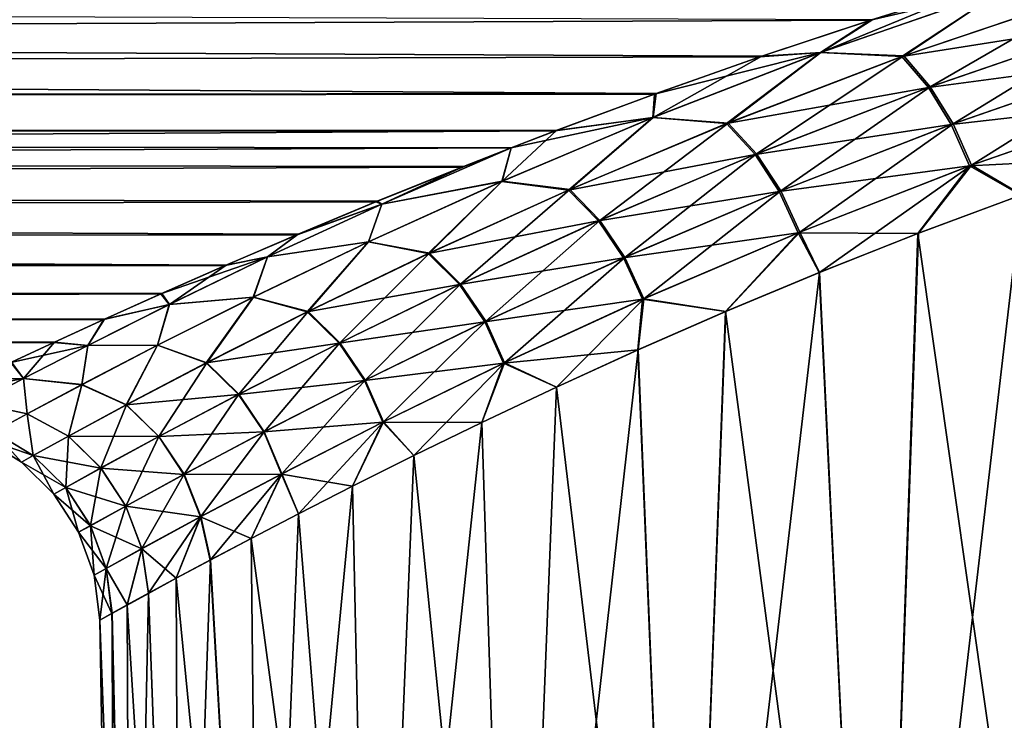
# Model space of a CAD drawing. Header units: millimetres. Extents: x -128 to 173, y -40 to 30.
# Tile 116 of 256: x -11.46 to -6.67, y -24.47 to -21.06. Entities that reach past the tile are written whole.
import ezdxf

# ---------------------------------------------------------------- set-up
doc = ezdxf.new("R2010")
doc.units = ezdxf.units.MM
doc.header["$LTSCALE"] = 56.728605
for name, color, linetype in [('12', 7, 'CONTINUOUS'), ('13', 7, 'CONTINUOUS'), ('22', 7, 'CONTINUOUS'), ('23', 7, 'CONTINUOUS'), ('4', 7, 'CONTINUOUS')]:
    doc.layers.add(name, color=color, linetype=linetype)

msp = doc.modelspace()

# ---------------------------------------------------------------- linework, layer by layer
at = {"layer": '12', "color": 7, "linetype": 'CONTINUOUS'}
for points in [[(-6.2487, -28, -9.0528), (-7.2943, -28, -8.2336), (-6.5829, -21.9126, -8.9451), (-6.2487, -28, -9.0528)], [(-6.5829, -21.9126, -8.9451), (-7.2943, -28, -8.2336), (-7.0859, -22.1, -8.5478), (-6.5829, -21.9126, -8.9451)], [(-7.0859, -22.1, -8.5478), (-7.2943, -28, -8.2336), (-7.5673, -22.2906, -8.1202), (-7.0859, -22.1, -8.5478)], [(-7.2943, -28, -8.2336), (-8.2336, -28, -7.2943), (-7.5673, -22.2906, -8.1202), (-7.2943, -28, -8.2336)], [(-7.5673, -22.2906, -8.1202), (-8.2336, -28, -7.2943), (-8.0232, -22.4809, -7.6653), (-7.5673, -22.2906, -8.1202)], [(-8.0232, -22.4809, -7.6653), (-8.2336, -28, -7.2943), (-8.4506, -22.6679, -7.1863), (-8.0232, -22.4809, -7.6653)], [(-8.2336, -28, -7.2943), (-9.0528, -28, -6.2487), (-8.4506, -22.6679, -7.1863), (-8.2336, -28, -7.2943)], [(-8.4506, -22.6679, -7.1863), (-9.0528, -28, -6.2487), (-8.8471, -22.8487, -6.6869), (-8.4506, -22.6679, -7.1863)], [(-8.8471, -22.8487, -6.6869), (-9.0528, -28, -6.2487), (-9.2115, -23.0207, -6.17), (-8.8471, -22.8487, -6.6869)], [(-9.0528, -28, -6.2487), (-9.74, -28, -5.1119), (-9.2115, -23.0207, -6.17), (-9.0528, -28, -6.2487)], [(-9.2115, -23.0207, -6.17), (-9.74, -28, -5.1119), (-9.5426, -23.1818, -5.6387), (-9.2115, -23.0207, -6.17)], [(-9.5426, -23.1818, -5.6387), (-9.74, -28, -5.1119), (-9.84, -23.3304, -5.0965), (-9.5426, -23.1818, -5.6387)], [(-9.74, -28, -5.1119), (-10.2852, -28, -3.9006), (-9.84, -23.3304, -5.0965), (-9.74, -28, -5.1119)], [(-9.84, -23.3304, -5.0965), (-10.2852, -28, -3.9006), (-10.1037, -23.4653, -4.5457), (-9.84, -23.3304, -5.0965)], [(-10.1037, -23.4653, -4.5457), (-10.2852, -28, -3.9006), (-10.3344, -23.5854, -3.9877), (-10.1037, -23.4653, -4.5457)], [(-10.3344, -23.5854, -3.9877), (-10.2852, -28, -3.9006), (-10.5325, -23.6903, -3.4245), (-10.3344, -23.5854, -3.9877)], [(-10.5325, -23.6903, -3.4245), (-10.6804, -28, -2.6324), (-10.6985, -23.7793, -2.8581), (-10.5325, -23.6903, -3.4245)], [(-10.2852, -28, -3.9006), (-10.6804, -28, -2.6324), (-10.5325, -23.6903, -3.4245), (-10.2852, -28, -3.9006)], [(-10.6985, -23.7793, -2.8581), (-10.6804, -28, -2.6324), (-10.8331, -23.8524, -2.2893), (-10.6985, -23.7793, -2.8581)], [(-10.8331, -23.8524, -2.2893), (-10.9198, -28, -1.3259), (-10.9372, -23.9092, -1.7184), (-10.8331, -23.8524, -2.2893)], [(-10.6804, -28, -2.6324), (-10.9198, -28, -1.3259), (-10.8331, -23.8524, -2.2893), (-10.6804, -28, -2.6324)], [(-10.9372, -23.9092, -1.7184), (-10.9198, -28, -1.3259), (-11.0112, -23.9499, -1.1459), (-10.9372, -23.9092, -1.7184)], [(-11, -28), (-11.0701, -23.9825), (-11.0112, -23.9499, -1.1459), (-11, -28)], [(-10.9198, -28, -1.3259), (-11, -28), (-11.0112, -23.9499, -1.1459), (-10.9198, -28, -1.3259)]]:
    msp.add_3dface(points, dxfattribs=at)
at = {"layer": '13', "color": 7, "linetype": 'CONTINUOUS'}
for points in [[(-7.089, -22.1012, 8.5452), (-6.2487, -28, 9.0528), (-6.5874, -21.9143, 8.9418), (-7.089, -22.1012, 8.5452)], [(-7.5694, -22.2914, 8.1183), (-7.2943, -28, 8.2336), (-7.089, -22.1012, 8.5452), (-7.5694, -22.2914, 8.1183)], [(-7.2943, -28, 8.2336), (-6.2487, -28, 9.0528), (-7.089, -22.1012, 8.5452), (-7.2943, -28, 8.2336)], [(-8.0246, -22.4815, 7.6638), (-7.2943, -28, 8.2336), (-7.5694, -22.2914, 8.1183), (-8.0246, -22.4815, 7.6638)], [(-8.4515, -22.6683, 7.1852), (-8.2336, -28, 7.2943), (-8.0246, -22.4815, 7.6638), (-8.4515, -22.6683, 7.1852)], [(-8.2336, -28, 7.2943), (-7.2943, -28, 8.2336), (-8.0246, -22.4815, 7.6638), (-8.2336, -28, 7.2943)], [(-8.8479, -22.849, 6.6858), (-8.2336, -28, 7.2943), (-8.4515, -22.6683, 7.1852), (-8.8479, -22.849, 6.6858)], [(-9.212, -23.021, 6.1691), (-9.0528, -28, 6.2487), (-8.8479, -22.849, 6.6858), (-9.212, -23.021, 6.1691)], [(-9.0528, -28, 6.2487), (-8.2336, -28, 7.2943), (-8.8479, -22.849, 6.6858), (-9.0528, -28, 6.2487)], [(-9.5429, -23.182, 5.6382), (-9.0528, -28, 6.2487), (-9.212, -23.021, 6.1691), (-9.5429, -23.182, 5.6382)], [(-9.8403, -23.3306, 5.0959), (-9.74, -28, 5.1119), (-9.5429, -23.182, 5.6382), (-9.8403, -23.3306, 5.0959)], [(-9.74, -28, 5.1119), (-9.0528, -28, 6.2487), (-9.5429, -23.182, 5.6382), (-9.74, -28, 5.1119)], [(-10.1041, -23.4655, 4.5448), (-9.74, -28, 5.1119), (-9.8403, -23.3306, 5.0959), (-10.1041, -23.4655, 4.5448)], [(-10.3347, -23.5856, 3.9868), (-9.74, -28, 5.1119), (-10.1041, -23.4655, 4.5448), (-10.3347, -23.5856, 3.9868)], [(-10.5328, -23.6905, 3.4236), (-10.2852, -28, 3.9006), (-10.3347, -23.5856, 3.9868), (-10.5328, -23.6905, 3.4236)], [(-10.2852, -28, 3.9006), (-9.74, -28, 5.1119), (-10.3347, -23.5856, 3.9868), (-10.2852, -28, 3.9006)], [(-10.6989, -23.7796, 2.8566), (-10.2852, -28, 3.9006), (-10.5328, -23.6905, 3.4236), (-10.6989, -23.7796, 2.8566)], [(-10.8336, -23.8527, 2.2869), (-10.6804, -28, 2.6324), (-10.6989, -23.7796, 2.8566), (-10.8336, -23.8527, 2.2869)], [(-10.6804, -28, 2.6324), (-10.2852, -28, 3.9006), (-10.6989, -23.7796, 2.8566), (-10.6804, -28, 2.6324)], [(-10.9377, -23.9095, 1.7156), (-10.6804, -28, 2.6324), (-10.8336, -23.8527, 2.2869), (-10.9377, -23.9095, 1.7156)], [(-11.0115, -23.9501, 1.1433), (-10.9198, -28, 1.3259), (-10.9377, -23.9095, 1.7156), (-11.0115, -23.9501, 1.1433)], [(-10.9198, -28, 1.3259), (-10.6804, -28, 2.6324), (-10.9377, -23.9095, 1.7156), (-10.9198, -28, 1.3259)], [(-11.0701, -23.9825), (-10.9198, -28, 1.3259), (-11.0115, -23.9501, 1.1433), (-11.0701, -23.9825)], [(-11, -28), (-10.9198, -28, 1.3259), (-11.0701, -23.9825), (-11, -28)]]:
    msp.add_3dface(points, dxfattribs=at)
at = {"layer": '22', "color": 7, "linetype": 'CONTINUOUS'}
for points in [[(-7.3087, -21.0589, -9.248), (-6.7467, -20.8842, -9.6359), (-7.5616, -21.2203, -8.896), (-7.3087, -21.0589, -9.248)], [(-7.5616, -21.2203, -8.896), (-6.7467, -20.8842, -9.6359), (-6.6677, -20.9093, -9.5907), (-7.5616, -21.2203, -8.896)], [(-7.5616, -21.2203, -8.896), (-6.6677, -20.9093, -9.5907), (-7.1574, -21.237, -8.9862), (-7.5616, -21.2203, -8.896)], [(-7.1574, -21.237, -8.9862), (-6.6677, -20.9093, -9.5907), (-6.2232, -20.9202, -9.6631), (-7.1574, -21.237, -8.9862)], [(-7.1574, -21.237, -8.9862), (-6.2232, -20.9202, -9.6631), (-7.0287, -21.3871, -8.8859), (-7.1574, -21.237, -8.9862)], [(-7.0287, -21.3871, -8.8859), (-6.2232, -20.9202, -9.6631), (-6.107, -21.0709, -9.5493), (-7.0287, -21.3871, -8.8859)], [(-7.8486, -21.2383, -8.8281), (-7.3087, -21.0589, -9.248), (-7.5616, -21.2203, -8.896), (-7.8486, -21.2383, -8.8281)], [(-7.0287, -21.3871, -8.8859), (-6.107, -21.0709, -9.5493), (-6.9171, -21.5672, -8.8206), (-7.0287, -21.3871, -8.8859)], [(-6.9171, -21.5672, -8.8206), (-6.107, -21.0709, -9.5493), (-6.0046, -21.2516, -9.4719), (-6.9171, -21.5672, -8.8206)], [(-8.3779, -21.5365, -8.124), (-7.8486, -21.2383, -8.8281), (-7.5616, -21.2203, -8.896), (-8.3779, -21.5365, -8.124)], [(-8.3779, -21.5365, -8.124), (-7.5616, -21.2203, -8.896), (-8.0123, -21.5635, -8.2252), (-8.3779, -21.5365, -8.124)], [(-8.0123, -21.5635, -8.2252), (-7.5616, -21.2203, -8.896), (-7.1574, -21.237, -8.9862), (-8.0123, -21.5635, -8.2252)], [(-8.3628, -21.4195, -8.3789), (-7.8486, -21.2383, -8.8281), (-8.3779, -21.5365, -8.124), (-8.3628, -21.4195, -8.3789)], [(-8.0123, -21.5635, -8.2252), (-7.1574, -21.237, -8.9862), (-7.8739, -21.7134, -8.1385), (-8.0123, -21.5635, -8.2252)], [(-7.8739, -21.7134, -8.1385), (-7.1574, -21.237, -8.9862), (-7.0287, -21.3871, -8.8859), (-7.8739, -21.7134, -8.1385)], [(-6.9171, -21.5672, -8.8206), (-6.0046, -21.2516, -9.4719), (-6.828, -21.7684, -8.7935), (-6.9171, -21.5672, -8.8206)], [(-6.828, -21.7684, -8.7935), (-6.0046, -21.2516, -9.4719), (-5.9212, -21.4535, -9.4345), (-6.828, -21.7684, -8.7935)], [(-8.8479, -21.5994, -7.9036), (-8.3628, -21.4195, -8.3789), (-8.3779, -21.5365, -8.124), (-8.8479, -21.5994, -7.9036)], [(-7.8739, -21.7134, -8.1385), (-7.0287, -21.3871, -8.8859), (-7.7558, -21.8932, -8.0851), (-7.8739, -21.7134, -8.1385)], [(-7.7558, -21.8932, -8.0851), (-7.0287, -21.3871, -8.8859), (-6.9171, -21.5672, -8.8206), (-7.7558, -21.8932, -8.0851)], [(-6.5829, -21.9126, -8.9451), (-6.828, -21.7684, -8.7935), (-5.9212, -21.4535, -9.4345), (-6.5829, -21.9126, -8.9451)], [(-9.1127, -21.847, -7.2813), (-8.8479, -21.5994, -7.9036), (-8.3779, -21.5365, -8.124), (-9.1127, -21.847, -7.2813)], [(-9.1127, -21.847, -7.2813), (-8.3779, -21.5365, -8.124), (-8.7836, -21.8871, -7.387), (-9.1127, -21.847, -7.2813)], [(-8.7836, -21.8871, -7.387), (-8.3779, -21.5365, -8.124), (-8.0123, -21.5635, -8.2252), (-8.7836, -21.8871, -7.387)], [(-8.7836, -21.8871, -7.387), (-8.0123, -21.5635, -8.2252), (-8.6378, -22.0373, -7.3139), (-8.7836, -21.8871, -7.387)], [(-8.6378, -22.0373, -7.3139), (-8.0123, -21.5635, -8.2252), (-7.8739, -21.7134, -8.1385), (-8.6378, -22.0373, -7.3139)], [(-9.069, -21.6842, -7.6677), (-8.8479, -21.5994, -7.9036), (-9.1127, -21.847, -7.2813), (-9.069, -21.6842, -7.6677)], [(-7.7558, -21.8932, -8.0851), (-6.9171, -21.5672, -8.8206), (-7.6639, -22.0942, -8.0676), (-7.7558, -21.8932, -8.0851)], [(-7.6639, -22.0942, -8.0676), (-6.9171, -21.5672, -8.8206), (-6.828, -21.7684, -8.7935), (-7.6639, -22.0942, -8.0676)], [(-9.301, -21.7751, -7.4057), (-9.069, -21.6842, -7.6677), (-9.6985, -21.9588, -6.8452), (-9.301, -21.7751, -7.4057)], [(-9.6985, -21.9588, -6.8452), (-9.069, -21.6842, -7.6677), (-9.1127, -21.847, -7.2813), (-9.6985, -21.9588, -6.8452)], [(-8.6378, -22.0373, -7.3139), (-7.8739, -21.7134, -8.1385), (-8.5157, -22.2174, -7.2717), (-8.6378, -22.0373, -7.3139)], [(-8.5157, -22.2174, -7.2717), (-7.8739, -21.7134, -8.1385), (-7.7558, -21.8932, -8.0851), (-8.5157, -22.2174, -7.2717)], [(-9.7204, -21.9443, -6.8882), (-9.301, -21.7751, -7.4057), (-9.6985, -21.9588, -6.8452), (-9.7204, -21.9443, -6.8882)], [(-7.5673, -22.2906, -8.1202), (-7.6639, -22.0942, -8.0676), (-6.828, -21.7684, -8.7935), (-7.5673, -22.2906, -8.1202)], [(-7.0859, -22.1, -8.5478), (-7.5673, -22.2906, -8.1202), (-6.828, -21.7684, -8.7935), (-7.0859, -22.1, -8.5478)], [(-6.5829, -21.9126, -8.9451), (-7.0859, -22.1, -8.5478), (-6.828, -21.7684, -8.7935), (-6.5829, -21.9126, -8.9451)], [(-9.7623, -22.1416, -6.3741), (-9.6985, -21.9588, -6.8452), (-9.1127, -21.847, -7.2813), (-9.7623, -22.1416, -6.3741)], [(-9.7623, -22.1416, -6.3741), (-9.1127, -21.847, -7.2813), (-9.4667, -22.1966, -6.4785), (-9.7623, -22.1416, -6.3741)], [(-9.4667, -22.1966, -6.4785), (-9.1127, -21.847, -7.2813), (-8.7836, -21.8871, -7.387), (-9.4667, -22.1966, -6.4785)], [(-9.4667, -22.1966, -6.4785), (-8.7836, -21.8871, -7.387), (-9.3158, -22.3474, -6.4184), (-9.4667, -22.1966, -6.4785)], [(-9.3158, -22.3474, -6.4184), (-8.7836, -21.8871, -7.387), (-8.6378, -22.0373, -7.3139), (-9.3158, -22.3474, -6.4184)], [(-8.5157, -22.2174, -7.2717), (-7.7558, -21.8932, -8.0851), (-8.4233, -22.4187, -7.2625), (-8.5157, -22.2174, -7.2717)], [(-8.4233, -22.4187, -7.2625), (-7.7558, -21.8932, -8.0851), (-7.6639, -22.0942, -8.0676), (-8.4233, -22.4187, -7.2625)], [(-10.1054, -22.1049, -6.3538), (-9.7204, -21.9443, -6.8882), (-9.6985, -21.9588, -6.8452), (-10.1054, -22.1049, -6.3538)], [(-10.2542, -22.2153, -5.971), (-10.1054, -22.1049, -6.3538), (-9.6985, -21.9588, -6.8452), (-10.2542, -22.2153, -5.971)], [(-10.2542, -22.2153, -5.971), (-9.6985, -21.9588, -6.8452), (-9.7623, -22.1416, -6.3741), (-10.2542, -22.2153, -5.971)], [(-9.3158, -22.3474, -6.4184), (-8.6378, -22.0373, -7.3139), (-9.1917, -22.5283, -6.3863), (-9.3158, -22.3474, -6.4184)], [(-9.1917, -22.5283, -6.3863), (-8.6378, -22.0373, -7.3139), (-8.5157, -22.2174, -7.2717), (-9.1917, -22.5283, -6.3863)], [(-10.4552, -22.2552, -5.8056), (-10.1054, -22.1049, -6.3538), (-10.2542, -22.2153, -5.971), (-10.4552, -22.2552, -5.8056)], [(-8.0232, -22.4809, -7.6653), (-8.4233, -22.4187, -7.2625), (-7.6639, -22.0942, -8.0676), (-8.0232, -22.4809, -7.6653)], [(-7.5673, -22.2906, -8.1202), (-8.0232, -22.4809, -7.6653), (-7.6639, -22.0942, -8.0676), (-7.5673, -22.2906, -8.1202)], [(-10.3226, -22.4105, -5.4089), (-10.2542, -22.2153, -5.971), (-9.7623, -22.1416, -6.3741), (-10.3226, -22.4105, -5.4089)], [(-10.3226, -22.4105, -5.4089), (-9.7623, -22.1416, -6.3741), (-10.0573, -22.481, -5.5063), (-10.3226, -22.4105, -5.4089)], [(-10.0573, -22.481, -5.5063), (-9.7623, -22.1416, -6.3741), (-9.4667, -22.1966, -6.4785), (-10.0573, -22.481, -5.5063)], [(-10.7322, -22.4464, -5.0514), (-10.4552, -22.2552, -5.8056), (-10.2542, -22.2153, -5.971), (-10.7322, -22.4464, -5.0514)], [(-10.7322, -22.4464, -5.0514), (-10.2542, -22.2153, -5.971), (-10.3226, -22.4105, -5.4089), (-10.7322, -22.4464, -5.0514)], [(-10.0573, -22.481, -5.5063), (-9.4667, -22.1966, -6.4785), (-9.9029, -22.6327, -5.4584), (-10.0573, -22.481, -5.5063)], [(-9.9029, -22.6327, -5.4584), (-9.4667, -22.1966, -6.4785), (-9.3158, -22.3474, -6.4184), (-9.9029, -22.6327, -5.4584)], [(-9.1917, -22.5283, -6.3863), (-8.5157, -22.2174, -7.2717), (-9.1006, -22.7303, -6.3839), (-9.1917, -22.5283, -6.3863)], [(-9.1006, -22.7303, -6.3839), (-8.5157, -22.2174, -7.2717), (-8.4233, -22.4187, -7.2625), (-9.1006, -22.7303, -6.3839)], [(-10.7692, -22.3935, -5.2469), (-10.4552, -22.2552, -5.8056), (-10.7322, -22.4464, -5.0514), (-10.7692, -22.3935, -5.2469)], [(-9.9029, -22.6327, -5.4584), (-9.3158, -22.3474, -6.4184), (-9.7784, -22.8146, -5.4351), (-9.9029, -22.6327, -5.4584)], [(-9.7784, -22.8146, -5.4351), (-9.3158, -22.3474, -6.4184), (-9.1917, -22.5283, -6.3863), (-9.7784, -22.8146, -5.4351)], [(-11.0477, -22.5189, -4.6796), (-10.7692, -22.3935, -5.2469), (-10.7322, -22.4464, -5.0514), (-11.0477, -22.5189, -4.6796)], [(-10.7893, -22.645, -4.3932), (-10.7322, -22.4464, -5.0514), (-10.3226, -22.4105, -5.4089), (-10.7893, -22.645, -4.3932)], [(-10.7893, -22.645, -4.3932), (-10.3226, -22.4105, -5.4089), (-10.5502, -22.7303, -4.4784), (-10.7893, -22.645, -4.3932)], [(-10.5502, -22.7303, -4.4784), (-10.3226, -22.4105, -5.4089), (-10.0573, -22.481, -5.5063), (-10.5502, -22.7303, -4.4784)], [(-8.8471, -22.8487, -6.6869), (-9.1006, -22.7303, -6.3839), (-8.4233, -22.4187, -7.2625), (-8.8471, -22.8487, -6.6869)], [(-8.4506, -22.6679, -7.1863), (-8.8471, -22.8487, -6.6869), (-8.4233, -22.4187, -7.2625), (-8.4506, -22.6679, -7.1863)], [(-8.0232, -22.4809, -7.6653), (-8.4506, -22.6679, -7.1863), (-8.4233, -22.4187, -7.2625), (-8.0232, -22.4809, -7.6653)], [(-11.1291, -22.6457, -4.0921), (-11.0477, -22.5189, -4.6796), (-10.7322, -22.4464, -5.0514), (-11.1291, -22.6457, -4.0921)], [(-11.1291, -22.6457, -4.0921), (-10.7322, -22.4464, -5.0514), (-10.7893, -22.645, -4.3932), (-11.1291, -22.6457, -4.0921)], [(-11.2914, -22.6307, -4.1053), (-11.0477, -22.5189, -4.6796), (-11.1291, -22.6457, -4.0921), (-11.2914, -22.6307, -4.1053)], [(-10.5502, -22.7303, -4.4784), (-10.0573, -22.481, -5.5063), (-10.3937, -22.883, -4.4418), (-10.5502, -22.7303, -4.4784)], [(-10.3937, -22.883, -4.4418), (-10.0573, -22.481, -5.5063), (-9.9029, -22.6327, -5.4584), (-10.3937, -22.883, -4.4418)], [(-9.7784, -22.8146, -5.4351), (-9.1917, -22.5283, -6.3863), (-9.6899, -23.0178, -5.4375), (-9.7784, -22.8146, -5.4351)], [(-9.6899, -23.0178, -5.4375), (-9.1917, -22.5283, -6.3863), (-9.1006, -22.7303, -6.3839), (-9.6899, -23.0178, -5.4375)], [(-11.5007, -22.7281, -3.5258), (-11.2914, -22.6307, -4.1053), (-11.4419, -22.8074, -3.0996), (-11.5007, -22.7281, -3.5258)], [(-11.4419, -22.8074, -3.0996), (-11.2914, -22.6307, -4.1053), (-11.1291, -22.6457, -4.0921), (-11.4419, -22.8074, -3.0996)], [(-11.4419, -22.8074, -3.0996), (-11.1291, -22.6457, -4.0921), (-11.158, -22.8369, -3.3346), (-11.4419, -22.8074, -3.0996)], [(-11.158, -22.8369, -3.3346), (-11.1291, -22.6457, -4.0921), (-10.7893, -22.645, -4.3932), (-11.158, -22.8369, -3.3346)], [(-11.158, -22.8369, -3.3346), (-10.7893, -22.645, -4.3932), (-10.9403, -22.9351, -3.4031), (-11.158, -22.8369, -3.3346)], [(-10.9403, -22.9351, -3.4031), (-10.7893, -22.645, -4.3932), (-10.5502, -22.7303, -4.4784), (-10.9403, -22.9351, -3.4031)], [(-10.3937, -22.883, -4.4418), (-9.9029, -22.6327, -5.4584), (-10.2699, -23.0661, -4.4258), (-10.3937, -22.883, -4.4418)], [(-10.2699, -23.0661, -4.4258), (-9.9029, -22.6327, -5.4584), (-9.7784, -22.8146, -5.4351), (-10.2699, -23.0661, -4.4258)], [(-11.6763, -22.8109, -2.9431), (-11.5007, -22.7281, -3.5258), (-11.4419, -22.8074, -3.0996), (-11.6763, -22.8109, -2.9431)], [(-10.9403, -22.9351, -3.4031), (-10.5502, -22.7303, -4.4784), (-10.7828, -23.0888, -3.3768), (-10.9403, -22.9351, -3.4031)], [(-10.7828, -23.0888, -3.3768), (-10.5502, -22.7303, -4.4784), (-10.3937, -22.883, -4.4418), (-10.7828, -23.0888, -3.3768)], [(-9.5426, -23.1818, -5.6387), (-9.6899, -23.0178, -5.4375), (-9.1006, -22.7303, -6.3839), (-9.5426, -23.1818, -5.6387)], [(-9.2115, -23.0207, -6.17), (-9.5426, -23.1818, -5.6387), (-9.1006, -22.7303, -6.3839), (-9.2115, -23.0207, -6.17)], [(-8.8471, -22.8487, -6.6869), (-9.2115, -23.0207, -6.17), (-9.1006, -22.7303, -6.3839), (-8.8471, -22.8487, -6.6869)], [(-11.6677, -22.9267, -2.0811), (-11.6763, -22.8109, -2.9431), (-11.4419, -22.8074, -3.0996), (-11.6677, -22.9267, -2.0811)], [(-11.6677, -22.9267, -2.0811), (-11.4419, -22.8074, -3.0996), (-11.4248, -22.9795, -2.2424), (-11.6677, -22.9267, -2.0811)], [(-11.4248, -22.9795, -2.2424), (-11.4419, -22.8074, -3.0996), (-11.158, -22.8369, -3.3346), (-11.4248, -22.9795, -2.2424)], [(-11.4248, -22.9795, -2.2424), (-11.158, -22.8369, -3.3346), (-11.2232, -23.0878, -2.2904), (-11.4248, -22.9795, -2.2424)], [(-11.2232, -23.0878, -2.2904), (-11.158, -22.8369, -3.3346), (-10.9403, -22.9351, -3.4031), (-11.2232, -23.0878, -2.2904)], [(-10.2699, -23.0661, -4.4258), (-9.7784, -22.8146, -5.4351), (-10.1848, -23.2707, -4.431), (-10.2699, -23.0661, -4.4258)], [(-10.1848, -23.2707, -4.431), (-9.7784, -22.8146, -5.4351), (-9.6899, -23.0178, -5.4375), (-10.1848, -23.2707, -4.431)], [(-10.7828, -23.0888, -3.3768), (-10.3937, -22.883, -4.4418), (-10.6602, -23.2732, -3.3664), (-10.7828, -23.0888, -3.3768)], [(-10.6602, -23.2732, -3.3664), (-10.3937, -22.883, -4.4418), (-10.2699, -23.0661, -4.4258), (-10.6602, -23.2732, -3.3664)], [(-11.5862, -23.0673, -1.1265), (-11.6677, -22.9267, -2.0811), (-11.4248, -22.9795, -2.2424), (-11.5862, -23.0673, -1.1265)], [(-11.2232, -23.0878, -2.2904), (-10.9403, -22.9351, -3.4031), (-11.0652, -23.2424, -2.2735), (-11.2232, -23.0878, -2.2904)], [(-11.0652, -23.2424, -2.2735), (-10.9403, -22.9351, -3.4031), (-10.7828, -23.0888, -3.3768), (-11.0652, -23.2424, -2.2735)], [(-11.5862, -23.0673, -1.1265), (-11.4248, -22.9795, -2.2424), (-11.3944, -23.1819, -1.1513), (-11.5862, -23.0673, -1.1265)], [(-11.3944, -23.1819, -1.1513), (-11.4248, -22.9795, -2.2424), (-11.2232, -23.0878, -2.2904), (-11.3944, -23.1819, -1.1513)], [(-10.1037, -23.4653, -4.5457), (-10.1848, -23.2707, -4.431), (-9.6899, -23.0178, -5.4375), (-10.1037, -23.4653, -4.5457)], [(-9.84, -23.3304, -5.0965), (-10.1037, -23.4653, -4.5457), (-9.6899, -23.0178, -5.4375), (-9.84, -23.3304, -5.0965)], [(-9.5426, -23.1818, -5.6387), (-9.84, -23.3304, -5.0965), (-9.6899, -23.0178, -5.4375), (-9.5426, -23.1818, -5.6387)], [(-11.6404, -23.097, 0), (-11.5862, -23.0673, -1.1265), (-11.452, -23.2138, 0), (-11.6404, -23.097, 0)], [(-11.452, -23.2138, 0), (-11.5862, -23.0673, -1.1265), (-11.3944, -23.1819, -1.1513), (-11.452, -23.2138, 0)], [(-11.3944, -23.1819, -1.1513), (-11.2232, -23.0878, -2.2904), (-11.2364, -23.3371, -1.143), (-11.3944, -23.1819, -1.1513)], [(-11.2364, -23.3371, -1.143), (-11.2232, -23.0878, -2.2904), (-11.0652, -23.2424, -2.2735), (-11.2364, -23.3371, -1.143)], [(-11.0652, -23.2424, -2.2735), (-10.7828, -23.0888, -3.3768), (-10.944, -23.4279, -2.2675), (-11.0652, -23.2424, -2.2735)], [(-10.944, -23.4279, -2.2675), (-10.7828, -23.0888, -3.3768), (-10.6602, -23.2732, -3.3664), (-10.944, -23.4279, -2.2675)], [(-10.6602, -23.2732, -3.3664), (-10.2699, -23.0661, -4.4258), (-10.5786, -23.4792, -3.3725), (-10.6602, -23.2732, -3.3664)], [(-10.5786, -23.4792, -3.3725), (-10.2699, -23.0661, -4.4258), (-10.1848, -23.2707, -4.431), (-10.5786, -23.4792, -3.3725)], [(-11.452, -23.2138, 0), (-11.3944, -23.1819, -1.1513), (-11.294, -23.3693, 0), (-11.452, -23.2138, 0)], [(-11.294, -23.3693, 0), (-11.3944, -23.1819, -1.1513), (-11.2364, -23.3371, -1.143), (-11.294, -23.3693, 0)], [(-11.2364, -23.3371, -1.143), (-11.0652, -23.2424, -2.2735), (-11.1162, -23.5233, -1.1403), (-11.2364, -23.3371, -1.143)], [(-11.1162, -23.5233, -1.1403), (-11.0652, -23.2424, -2.2735), (-10.944, -23.4279, -2.2675), (-11.1162, -23.5233, -1.1403)], [(-10.944, -23.4279, -2.2675), (-10.6602, -23.2732, -3.3664), (-10.8654, -23.6351, -2.2726), (-10.944, -23.4279, -2.2675)], [(-10.8654, -23.6351, -2.2726), (-10.6602, -23.2732, -3.3664), (-10.5786, -23.4792, -3.3725), (-10.8654, -23.6351, -2.2726)], [(-10.5325, -23.6903, -3.4245), (-10.5786, -23.4792, -3.3725), (-10.1848, -23.2707, -4.431), (-10.5325, -23.6903, -3.4245)], [(-10.3344, -23.5854, -3.9877), (-10.5325, -23.6903, -3.4245), (-10.1848, -23.2707, -4.431), (-10.3344, -23.5854, -3.9877)], [(-10.1037, -23.4653, -4.5457), (-10.3344, -23.5854, -3.9877), (-10.1848, -23.2707, -4.431), (-10.1037, -23.4653, -4.5457)], [(-11.294, -23.3693, 0), (-11.2364, -23.3371, -1.143), (-11.1741, -23.5557, 0), (-11.294, -23.3693, 0)], [(-11.1741, -23.5557, 0), (-11.2364, -23.3371, -1.143), (-11.1162, -23.5233, -1.1403), (-11.1741, -23.5557, 0)], [(-11.1162, -23.5233, -1.1403), (-10.944, -23.4279, -2.2675), (-11.0396, -23.7313, -1.1433), (-11.1162, -23.5233, -1.1403)], [(-11.0396, -23.7313, -1.1433), (-10.944, -23.4279, -2.2675), (-10.8654, -23.6351, -2.2726), (-11.0396, -23.7313, -1.1433)], [(-10.8331, -23.8524, -2.2893), (-10.8654, -23.6351, -2.2726), (-10.5786, -23.4792, -3.3725), (-10.8331, -23.8524, -2.2893)], [(-10.6985, -23.7793, -2.8581), (-10.8331, -23.8524, -2.2893), (-10.5786, -23.4792, -3.3725), (-10.6985, -23.7793, -2.8581)], [(-10.5325, -23.6903, -3.4245), (-10.6985, -23.7793, -2.8581), (-10.5786, -23.4792, -3.3725), (-10.5325, -23.6903, -3.4245)], [(-11.1741, -23.5557, 0), (-11.1162, -23.5233, -1.1403), (-11.0982, -23.764, 0), (-11.1741, -23.5557, 0)], [(-11.0982, -23.764, 0), (-11.1162, -23.5233, -1.1403), (-11.0396, -23.7313, -1.1433), (-11.0982, -23.764, 0)], [(-10.9372, -23.9092, -1.7184), (-11.0396, -23.7313, -1.1433), (-10.8654, -23.6351, -2.2726), (-10.9372, -23.9092, -1.7184)], [(-10.8331, -23.8524, -2.2893), (-10.9372, -23.9092, -1.7184), (-10.8654, -23.6351, -2.2726), (-10.8331, -23.8524, -2.2893)], [(-11.0701, -23.9825), (-11.0982, -23.764, 0), (-11.0396, -23.7313, -1.1433), (-11.0701, -23.9825)], [(-11.0112, -23.9499, -1.1459), (-11.0701, -23.9825), (-11.0396, -23.7313, -1.1433), (-11.0112, -23.9499, -1.1459)], [(-10.9372, -23.9092, -1.7184), (-11.0112, -23.9499, -1.1459), (-11.0396, -23.7313, -1.1433), (-10.9372, -23.9092, -1.7184)]]:
    msp.add_3dface(points, dxfattribs=at)
at = {"layer": '23', "color": 7, "linetype": 'CONTINUOUS'}
for points in [[(-6.7592, -20.888, 9.6277), (-7.3196, -21.0624, 9.2399), (-6.6691, -20.9098, 9.5897), (-6.7592, -20.888, 9.6277)], [(-7.3196, -21.0624, 9.2399), (-7.5633, -21.221, 8.8946), (-6.6691, -20.9098, 9.5897), (-7.3196, -21.0624, 9.2399)], [(-7.5633, -21.221, 8.8946), (-7.1667, -21.2405, 8.9787), (-6.6691, -20.9098, 9.5897), (-7.5633, -21.221, 8.8946)], [(-7.1667, -21.2405, 8.9787), (-6.2337, -20.9236, 9.6562), (-6.6691, -20.9098, 9.5897), (-7.1667, -21.2405, 8.9787)], [(-6.2337, -20.9236, 9.6562), (-7.1667, -21.2405, 8.9787), (-6.1174, -21.0742, 9.5426), (-6.2337, -20.9236, 9.6562)], [(-7.3196, -21.0624, 9.2399), (-7.8581, -21.2415, 8.8202), (-7.5633, -21.221, 8.8946), (-7.3196, -21.0624, 9.2399)], [(-6.1174, -21.0742, 9.5426), (-7.1667, -21.2405, 8.9787), (-7.038, -21.3905, 8.8785), (-6.1174, -21.0742, 9.5426)], [(-6.1174, -21.0742, 9.5426), (-7.038, -21.3905, 8.8785), (-6.015, -21.2549, 9.4652), (-6.1174, -21.0742, 9.5426)], [(-8.3711, -21.4225, 8.3712), (-8.3795, -21.5372, 8.1223), (-7.5633, -21.221, 8.8946), (-8.3711, -21.4225, 8.3712)], [(-8.3795, -21.5372, 8.1223), (-8.0202, -21.5666, 8.2174), (-7.5633, -21.221, 8.8946), (-8.3795, -21.5372, 8.1223)], [(-7.8581, -21.2415, 8.8202), (-8.3711, -21.4225, 8.3712), (-7.5633, -21.221, 8.8946), (-7.8581, -21.2415, 8.8202)], [(-8.0202, -21.5666, 8.2174), (-7.1667, -21.2405, 8.9787), (-7.5633, -21.221, 8.8946), (-8.0202, -21.5666, 8.2174)], [(-7.1667, -21.2405, 8.9787), (-8.0202, -21.5666, 8.2174), (-7.038, -21.3905, 8.8785), (-7.1667, -21.2405, 8.9787)], [(-6.015, -21.2549, 9.4652), (-7.038, -21.3905, 8.8785), (-6.9263, -21.5706, 8.8133), (-6.015, -21.2549, 9.4652)], [(-6.015, -21.2549, 9.4652), (-6.9263, -21.5706, 8.8133), (-5.9314, -21.4569, 9.428), (-6.015, -21.2549, 9.4652)], [(-7.038, -21.3905, 8.8785), (-8.0202, -21.5666, 8.2174), (-7.8817, -21.7165, 8.1309), (-7.038, -21.3905, 8.8785)], [(-7.038, -21.3905, 8.8785), (-7.8817, -21.7165, 8.1309), (-6.9263, -21.5706, 8.8133), (-7.038, -21.3905, 8.8785)], [(-8.3711, -21.4225, 8.3712), (-8.8551, -21.6021, 7.896), (-8.3795, -21.5372, 8.1223), (-8.3711, -21.4225, 8.3712)], [(-5.9314, -21.4569, 9.428), (-6.9263, -21.5706, 8.8133), (-6.8371, -21.7717, 8.7864), (-5.9314, -21.4569, 9.428)], [(-6.0682, -21.7338, 9.3056), (-5.9314, -21.4569, 9.428), (-6.8371, -21.7717, 8.7864), (-6.0682, -21.7338, 9.3056)], [(-9.069, -21.6842, 7.6677), (-9.1142, -21.8477, 7.2794), (-8.3795, -21.5372, 8.1223), (-9.069, -21.6842, 7.6677)], [(-9.1142, -21.8477, 7.2794), (-8.7899, -21.8899, 7.3793), (-8.3795, -21.5372, 8.1223), (-9.1142, -21.8477, 7.2794)], [(-8.8551, -21.6021, 7.896), (-9.069, -21.6842, 7.6677), (-8.3795, -21.5372, 8.1223), (-8.8551, -21.6021, 7.896)], [(-8.7899, -21.8899, 7.3793), (-8.0202, -21.5666, 8.2174), (-8.3795, -21.5372, 8.1223), (-8.7899, -21.8899, 7.3793)], [(-8.0202, -21.5666, 8.2174), (-8.7899, -21.8899, 7.3793), (-7.8817, -21.7165, 8.1309), (-8.0202, -21.5666, 8.2174)], [(-6.9263, -21.5706, 8.8133), (-7.8817, -21.7165, 8.1309), (-7.7636, -21.8964, 8.0776), (-6.9263, -21.5706, 8.8133)], [(-6.9263, -21.5706, 8.8133), (-7.7636, -21.8964, 8.0776), (-6.8371, -21.7717, 8.7864), (-6.9263, -21.5706, 8.8133)], [(-9.069, -21.6842, 7.6677), (-9.3075, -21.7778, 7.3979), (-9.7266, -21.9468, 6.8801), (-9.069, -21.6842, 7.6677)], [(-9.069, -21.6842, 7.6677), (-9.7266, -21.9468, 6.8801), (-9.6987, -21.9589, 6.8449), (-9.069, -21.6842, 7.6677)], [(-9.1142, -21.8477, 7.2794), (-9.069, -21.6842, 7.6677), (-9.6987, -21.9589, 6.8449), (-9.1142, -21.8477, 7.2794)], [(-7.8817, -21.7165, 8.1309), (-8.7899, -21.8899, 7.3793), (-8.6441, -22.0401, 7.3064), (-7.8817, -21.7165, 8.1309)], [(-7.8817, -21.7165, 8.1309), (-8.6441, -22.0401, 7.3064), (-7.7636, -21.8964, 8.0776), (-7.8817, -21.7165, 8.1309)], [(-6.5874, -21.9143, 8.9418), (-6.0682, -21.7338, 9.3056), (-6.8371, -21.7717, 8.7864), (-6.5874, -21.9143, 8.9418)], [(-6.8371, -21.7717, 8.7864), (-7.7636, -21.8964, 8.0776), (-7.6716, -22.0973, 8.0602), (-6.8371, -21.7717, 8.7864)], [(-7.089, -22.1012, 8.5452), (-6.8371, -21.7717, 8.7864), (-7.6716, -22.0973, 8.0602), (-7.089, -22.1012, 8.5452)], [(-7.089, -22.1012, 8.5452), (-6.5874, -21.9143, 8.9418), (-6.8371, -21.7717, 8.7864), (-7.089, -22.1012, 8.5452)], [(-9.7635, -22.1421, 6.3723), (-9.4717, -22.1989, 6.4712), (-9.1142, -21.8477, 7.2794), (-9.7635, -22.1421, 6.3723)], [(-9.7635, -22.1421, 6.3723), (-9.1142, -21.8477, 7.2794), (-9.6987, -21.9589, 6.8449), (-9.7635, -22.1421, 6.3723)], [(-9.4717, -22.1989, 6.4712), (-8.7899, -21.8899, 7.3793), (-9.1142, -21.8477, 7.2794), (-9.4717, -22.1989, 6.4712)], [(-8.7899, -21.8899, 7.3793), (-9.4717, -22.1989, 6.4712), (-8.6441, -22.0401, 7.3064), (-8.7899, -21.8899, 7.3793)], [(-7.7636, -21.8964, 8.0776), (-8.6441, -22.0401, 7.3064), (-8.522, -22.2203, 7.2643), (-7.7636, -21.8964, 8.0776)], [(-7.7636, -21.8964, 8.0776), (-8.522, -22.2203, 7.2643), (-7.6716, -22.0973, 8.0602), (-7.7636, -21.8964, 8.0776)], [(-9.7266, -21.9468, 6.8801), (-10.1109, -22.1072, 6.3458), (-9.6987, -21.9589, 6.8449), (-9.7266, -21.9468, 6.8801)], [(-10.1109, -22.1072, 6.3458), (-10.2544, -22.2154, 5.9707), (-9.6987, -21.9589, 6.8449), (-10.1109, -22.1072, 6.3458)], [(-10.2544, -22.2154, 5.9707), (-9.7635, -22.1421, 6.3723), (-9.6987, -21.9589, 6.8449), (-10.2544, -22.2154, 5.9707)], [(-8.6441, -22.0401, 7.3064), (-9.4717, -22.1989, 6.4712), (-9.3207, -22.3497, 6.4112), (-8.6441, -22.0401, 7.3064)], [(-8.6441, -22.0401, 7.3064), (-9.3207, -22.3497, 6.4112), (-8.522, -22.2203, 7.2643), (-8.6441, -22.0401, 7.3064)], [(-10.1109, -22.1072, 6.3458), (-10.4598, -22.2572, 5.798), (-10.2544, -22.2154, 5.9707), (-10.1109, -22.1072, 6.3458)], [(-7.6716, -22.0973, 8.0602), (-8.522, -22.2203, 7.2643), (-8.4295, -22.4215, 7.2551), (-7.6716, -22.0973, 8.0602)], [(-8.0246, -22.4815, 7.6638), (-7.6716, -22.0973, 8.0602), (-8.4295, -22.4215, 7.2551), (-8.0246, -22.4815, 7.6638)], [(-8.0246, -22.4815, 7.6638), (-7.5694, -22.2914, 8.1183), (-7.6716, -22.0973, 8.0602), (-8.0246, -22.4815, 7.6638)], [(-7.5694, -22.2914, 8.1183), (-7.089, -22.1012, 8.5452), (-7.6716, -22.0973, 8.0602), (-7.5694, -22.2914, 8.1183)], [(-10.3235, -22.411, 5.4073), (-10.0608, -22.4828, 5.4999), (-9.7635, -22.1421, 6.3723), (-10.3235, -22.411, 5.4073)], [(-10.3235, -22.411, 5.4073), (-9.7635, -22.1421, 6.3723), (-10.2544, -22.2154, 5.9707), (-10.3235, -22.411, 5.4073)], [(-10.0608, -22.4828, 5.4999), (-9.4717, -22.1989, 6.4712), (-9.7635, -22.1421, 6.3723), (-10.0608, -22.4828, 5.4999)], [(-10.4598, -22.2572, 5.798), (-10.7733, -22.3953, 5.2392), (-10.2544, -22.2154, 5.9707), (-10.4598, -22.2572, 5.798)], [(-10.7733, -22.3953, 5.2392), (-10.7323, -22.4465, 5.0511), (-10.2544, -22.2154, 5.9707), (-10.7733, -22.3953, 5.2392)], [(-10.7323, -22.4465, 5.0511), (-10.3235, -22.411, 5.4073), (-10.2544, -22.2154, 5.9707), (-10.7323, -22.4465, 5.0511)], [(-9.4717, -22.1989, 6.4712), (-10.0608, -22.4828, 5.4999), (-9.3207, -22.3497, 6.4112), (-9.4717, -22.1989, 6.4712)], [(-8.522, -22.2203, 7.2643), (-9.3207, -22.3497, 6.4112), (-9.1965, -22.5306, 6.3792), (-8.522, -22.2203, 7.2643)], [(-8.522, -22.2203, 7.2643), (-9.1965, -22.5306, 6.3792), (-8.4295, -22.4215, 7.2551), (-8.522, -22.2203, 7.2643)], [(-9.3207, -22.3497, 6.4112), (-10.0608, -22.4828, 5.4999), (-9.9064, -22.6345, 5.4521), (-9.3207, -22.3497, 6.4112)], [(-9.3207, -22.3497, 6.4112), (-9.9064, -22.6345, 5.4521), (-9.1965, -22.5306, 6.3792), (-9.3207, -22.3497, 6.4112)], [(-10.7733, -22.3953, 5.2392), (-11.0513, -22.5206, 4.6716), (-10.7323, -22.4465, 5.0511), (-10.7733, -22.3953, 5.2392)], [(-10.7899, -22.6453, 4.3918), (-10.5525, -22.7315, 4.4729), (-10.3235, -22.411, 5.4073), (-10.7899, -22.6453, 4.3918)], [(-10.7899, -22.6453, 4.3918), (-10.3235, -22.411, 5.4073), (-10.7323, -22.4465, 5.0511), (-10.7899, -22.6453, 4.3918)], [(-10.5525, -22.7315, 4.4729), (-10.0608, -22.4828, 5.4999), (-10.3235, -22.411, 5.4073), (-10.5525, -22.7315, 4.4729)], [(-8.4295, -22.4215, 7.2551), (-9.1965, -22.5306, 6.3792), (-9.1055, -22.7327, 6.3768), (-8.4295, -22.4215, 7.2551)], [(-8.4515, -22.6683, 7.1852), (-8.4295, -22.4215, 7.2551), (-9.1055, -22.7327, 6.3768), (-8.4515, -22.6683, 7.1852)], [(-8.4515, -22.6683, 7.1852), (-8.0246, -22.4815, 7.6638), (-8.4295, -22.4215, 7.2551), (-8.4515, -22.6683, 7.1852)], [(-11.0513, -22.5206, 4.6716), (-11.1292, -22.6457, 4.0919), (-10.7323, -22.4465, 5.0511), (-11.0513, -22.5206, 4.6716)], [(-11.1292, -22.6457, 4.0919), (-10.7899, -22.6453, 4.3918), (-10.7323, -22.4465, 5.0511), (-11.1292, -22.6457, 4.0919)], [(-11.0513, -22.5206, 4.6716), (-11.2945, -22.6321, 4.0974), (-11.1292, -22.6457, 4.0919), (-11.0513, -22.5206, 4.6716)], [(-10.0608, -22.4828, 5.4999), (-10.5525, -22.7315, 4.4729), (-9.9064, -22.6345, 5.4521), (-10.0608, -22.4828, 5.4999)], [(-9.1965, -22.5306, 6.3792), (-9.9064, -22.6345, 5.4521), (-9.7819, -22.8164, 5.4289), (-9.1965, -22.5306, 6.3792)], [(-9.1965, -22.5306, 6.3792), (-9.7819, -22.8164, 5.4289), (-9.1055, -22.7327, 6.3768), (-9.1965, -22.5306, 6.3792)], [(-11.2945, -22.6321, 4.0974), (-11.5033, -22.7293, 3.5182), (-11.1292, -22.6457, 4.0919), (-11.2945, -22.6321, 4.0974)], [(-11.5033, -22.7293, 3.5182), (-11.442, -22.8074, 3.0995), (-11.1292, -22.6457, 4.0919), (-11.5033, -22.7293, 3.5182)], [(-11.442, -22.8074, 3.0995), (-11.1583, -22.8372, 3.3335), (-11.1292, -22.6457, 4.0919), (-11.442, -22.8074, 3.0995)], [(-11.1583, -22.8372, 3.3335), (-10.9417, -22.9358, 3.3989), (-10.7899, -22.6453, 4.3918), (-11.1583, -22.8372, 3.3335)], [(-11.1583, -22.8372, 3.3335), (-10.7899, -22.6453, 4.3918), (-11.1292, -22.6457, 4.0919), (-11.1583, -22.8372, 3.3335)], [(-10.9417, -22.9358, 3.3989), (-10.5525, -22.7315, 4.4729), (-10.7899, -22.6453, 4.3918), (-10.9417, -22.9358, 3.3989)], [(-9.9064, -22.6345, 5.4521), (-10.5525, -22.7315, 4.4729), (-10.396, -22.8842, 4.4364), (-9.9064, -22.6345, 5.4521)], [(-9.9064, -22.6345, 5.4521), (-10.396, -22.8842, 4.4364), (-9.7819, -22.8164, 5.4289), (-9.9064, -22.6345, 5.4521)], [(-8.8479, -22.849, 6.6858), (-8.4515, -22.6683, 7.1852), (-9.1055, -22.7327, 6.3768), (-8.8479, -22.849, 6.6858)], [(-11.5033, -22.7293, 3.5182), (-11.6785, -22.812, 2.935), (-11.442, -22.8074, 3.0995), (-11.5033, -22.7293, 3.5182)], [(-10.5525, -22.7315, 4.4729), (-10.9417, -22.9358, 3.3989), (-10.396, -22.8842, 4.4364), (-10.5525, -22.7315, 4.4729)], [(-9.1055, -22.7327, 6.3768), (-9.7819, -22.8164, 5.4289), (-9.6934, -23.0196, 5.4313), (-9.1055, -22.7327, 6.3768)], [(-9.212, -23.021, 6.1691), (-9.1055, -22.7327, 6.3768), (-9.6934, -23.0196, 5.4313), (-9.212, -23.021, 6.1691)], [(-9.212, -23.021, 6.1691), (-8.8479, -22.849, 6.6858), (-9.1055, -22.7327, 6.3768), (-9.212, -23.021, 6.1691)], [(-11.6785, -22.812, 2.935), (-11.8207, -22.8797, 2.3489), (-11.442, -22.8074, 3.0995), (-11.6785, -22.812, 2.935)], [(-11.8207, -22.8797, 2.3489), (-11.6677, -22.9267, 2.0813), (-11.442, -22.8074, 3.0995), (-11.8207, -22.8797, 2.3489)], [(-11.6677, -22.9267, 2.0813), (-11.4249, -22.9796, 2.2419), (-11.442, -22.8074, 3.0995), (-11.6677, -22.9267, 2.0813)], [(-11.4249, -22.9796, 2.2419), (-11.1583, -22.8372, 3.3335), (-11.442, -22.8074, 3.0995), (-11.4249, -22.9796, 2.2419)], [(-11.4249, -22.9796, 2.2419), (-11.2237, -23.088, 2.2877), (-11.1583, -22.8372, 3.3335), (-11.4249, -22.9796, 2.2419)], [(-11.2237, -23.088, 2.2877), (-10.9417, -22.9358, 3.3989), (-11.1583, -22.8372, 3.3335), (-11.2237, -23.088, 2.2877)], [(-9.7819, -22.8164, 5.4289), (-10.396, -22.8842, 4.4364), (-10.2722, -23.0673, 4.4204), (-9.7819, -22.8164, 5.4289)], [(-9.7819, -22.8164, 5.4289), (-10.2722, -23.0673, 4.4204), (-9.6934, -23.0196, 5.4313), (-9.7819, -22.8164, 5.4289)], [(-10.396, -22.8842, 4.4364), (-10.9417, -22.9358, 3.3989), (-10.7841, -23.0896, 3.3726), (-10.396, -22.8842, 4.4364)], [(-10.396, -22.8842, 4.4364), (-10.7841, -23.0896, 3.3726), (-10.2722, -23.0673, 4.4204), (-10.396, -22.8842, 4.4364)], [(-11.5863, -23.0673, 1.1268), (-11.4249, -22.9796, 2.2419), (-11.6677, -22.9267, 2.0813), (-11.5863, -23.0673, 1.1268)], [(-10.9417, -22.9358, 3.3989), (-11.2237, -23.088, 2.2877), (-10.7841, -23.0896, 3.3726), (-10.9417, -22.9358, 3.3989)], [(-11.5863, -23.0673, 1.1268), (-11.3947, -23.182, 1.1505), (-11.4249, -22.9796, 2.2419), (-11.5863, -23.0673, 1.1268)], [(-11.3947, -23.182, 1.1505), (-11.2237, -23.088, 2.2877), (-11.4249, -22.9796, 2.2419), (-11.3947, -23.182, 1.1505)], [(-9.6934, -23.0196, 5.4313), (-10.2722, -23.0673, 4.4204), (-10.1871, -23.2719, 4.4256), (-9.6934, -23.0196, 5.4313)], [(-9.8403, -23.3306, 5.0959), (-9.6934, -23.0196, 5.4313), (-10.1871, -23.2719, 4.4256), (-9.8403, -23.3306, 5.0959)], [(-9.8403, -23.3306, 5.0959), (-9.5429, -23.182, 5.6382), (-9.6934, -23.0196, 5.4313), (-9.8403, -23.3306, 5.0959)], [(-9.5429, -23.182, 5.6382), (-9.212, -23.021, 6.1691), (-9.6934, -23.0196, 5.4313), (-9.5429, -23.182, 5.6382)], [(-11.6404, -23.097, 0), (-11.3947, -23.182, 1.1505), (-11.5863, -23.0673, 1.1268), (-11.6404, -23.097, 0)], [(-11.6404, -23.097, 0), (-11.452, -23.2138, 0), (-11.3947, -23.182, 1.1505), (-11.6404, -23.097, 0)], [(-11.2237, -23.088, 2.2877), (-11.3947, -23.182, 1.1505), (-11.0658, -23.2427, 2.2708), (-11.2237, -23.088, 2.2877)], [(-10.7841, -23.0896, 3.3726), (-11.2237, -23.088, 2.2877), (-11.0658, -23.2427, 2.2708), (-10.7841, -23.0896, 3.3726)], [(-10.7841, -23.0896, 3.3726), (-11.0658, -23.2427, 2.2708), (-10.6616, -23.274, 3.3623), (-10.7841, -23.0896, 3.3726)], [(-10.2722, -23.0673, 4.4204), (-10.7841, -23.0896, 3.3726), (-10.6616, -23.274, 3.3623), (-10.2722, -23.0673, 4.4204)], [(-10.2722, -23.0673, 4.4204), (-10.6616, -23.274, 3.3623), (-10.1871, -23.2719, 4.4256), (-10.2722, -23.0673, 4.4204)], [(-11.3947, -23.182, 1.1505), (-11.452, -23.2138, 0), (-11.2367, -23.3373, 1.1422), (-11.3947, -23.182, 1.1505)], [(-11.0658, -23.2427, 2.2708), (-11.3947, -23.182, 1.1505), (-11.2367, -23.3373, 1.1422), (-11.0658, -23.2427, 2.2708)], [(-11.452, -23.2138, 0), (-11.294, -23.3693, 0), (-11.2367, -23.3373, 1.1422), (-11.452, -23.2138, 0)], [(-11.0658, -23.2427, 2.2708), (-11.2367, -23.3373, 1.1422), (-10.9445, -23.4282, 2.2648), (-11.0658, -23.2427, 2.2708)], [(-10.6616, -23.274, 3.3623), (-11.0658, -23.2427, 2.2708), (-10.9445, -23.4282, 2.2648), (-10.6616, -23.274, 3.3623)], [(-10.6616, -23.274, 3.3623), (-10.9445, -23.4282, 2.2648), (-10.5799, -23.48, 3.3684), (-10.6616, -23.274, 3.3623)], [(-10.1871, -23.2719, 4.4256), (-10.6616, -23.274, 3.3623), (-10.5799, -23.48, 3.3684), (-10.1871, -23.2719, 4.4256)], [(-10.3347, -23.5856, 3.9868), (-10.1871, -23.2719, 4.4256), (-10.5799, -23.48, 3.3684), (-10.3347, -23.5856, 3.9868)], [(-10.3347, -23.5856, 3.9868), (-10.1041, -23.4655, 4.5448), (-10.1871, -23.2719, 4.4256), (-10.3347, -23.5856, 3.9868)], [(-10.1041, -23.4655, 4.5448), (-9.8403, -23.3306, 5.0959), (-10.1871, -23.2719, 4.4256), (-10.1041, -23.4655, 4.5448)], [(-11.2367, -23.3373, 1.1422), (-11.294, -23.3693, 0), (-11.1164, -23.5235, 1.1395), (-11.2367, -23.3373, 1.1422)], [(-10.9445, -23.4282, 2.2648), (-11.2367, -23.3373, 1.1422), (-11.1164, -23.5235, 1.1395), (-10.9445, -23.4282, 2.2648)], [(-11.294, -23.3693, 0), (-11.1741, -23.5557, 0), (-11.1164, -23.5235, 1.1395), (-11.294, -23.3693, 0)], [(-10.9445, -23.4282, 2.2648), (-11.1164, -23.5235, 1.1395), (-10.8659, -23.6354, 2.27), (-10.9445, -23.4282, 2.2648)], [(-10.5799, -23.48, 3.3684), (-10.9445, -23.4282, 2.2648), (-10.8659, -23.6354, 2.27), (-10.5799, -23.48, 3.3684)], [(-10.6989, -23.7796, 2.8566), (-10.5799, -23.48, 3.3684), (-10.8659, -23.6354, 2.27), (-10.6989, -23.7796, 2.8566)], [(-10.6989, -23.7796, 2.8566), (-10.5328, -23.6905, 3.4236), (-10.5799, -23.48, 3.3684), (-10.6989, -23.7796, 2.8566)], [(-10.5328, -23.6905, 3.4236), (-10.3347, -23.5856, 3.9868), (-10.5799, -23.48, 3.3684), (-10.5328, -23.6905, 3.4236)], [(-11.1164, -23.5235, 1.1395), (-11.1741, -23.5557, 0), (-11.0398, -23.7315, 1.1425), (-11.1164, -23.5235, 1.1395)], [(-10.8659, -23.6354, 2.27), (-11.1164, -23.5235, 1.1395), (-11.0398, -23.7315, 1.1425), (-10.8659, -23.6354, 2.27)], [(-11.1741, -23.5557, 0), (-11.0982, -23.764, 0), (-11.0398, -23.7315, 1.1425), (-11.1741, -23.5557, 0)], [(-10.9377, -23.9095, 1.7156), (-10.8659, -23.6354, 2.27), (-11.0398, -23.7315, 1.1425), (-10.9377, -23.9095, 1.7156)], [(-10.9377, -23.9095, 1.7156), (-10.8336, -23.8527, 2.2869), (-10.8659, -23.6354, 2.27), (-10.9377, -23.9095, 1.7156)], [(-10.8336, -23.8527, 2.2869), (-10.6989, -23.7796, 2.8566), (-10.8659, -23.6354, 2.27), (-10.8336, -23.8527, 2.2869)], [(-11.0982, -23.764, 0), (-11.0115, -23.9501, 1.1433), (-11.0398, -23.7315, 1.1425), (-11.0982, -23.764, 0)], [(-11.0701, -23.9825), (-11.0115, -23.9501, 1.1433), (-11.0982, -23.764, 0), (-11.0701, -23.9825)], [(-11.0115, -23.9501, 1.1433), (-10.9377, -23.9095, 1.7156), (-11.0398, -23.7315, 1.1425), (-11.0115, -23.9501, 1.1433)]]:
    msp.add_3dface(points, dxfattribs=at)
at = {"layer": '4', "color": 7, "linetype": 'CONTINUOUS'}
for points in [[(-127.5, -21.5683, -7.988), (-127.5, -20.6495, -10.1291), (-8.3628, -21.4195, -8.3789), (-127.5, -21.5683, -7.988)], [(-8.3628, -21.4195, -8.3789), (-127.5, -20.6495, -10.1291), (-7.8486, -21.2383, -8.8281), (-8.3628, -21.4195, -8.3789)], [(-7.8486, -21.2383, -8.8281), (-127.5, -20.6495, -10.1291), (-7.3087, -21.0589, -9.248), (-7.8486, -21.2383, -8.8281)], [(-127.5, -20.6495, 10.1291), (-127.5, -21.5683, 7.988), (-6.1804, -20.721, 9.9819), (-127.5, -20.6495, 10.1291)], [(-6.1804, -20.721, 9.9819), (-127.5, -21.5683, 7.988), (-6.7592, -20.888, 9.6277), (-6.1804, -20.721, 9.9819)], [(-6.7592, -20.888, 9.6277), (-127.5, -21.5683, 7.988), (-7.3196, -21.0624, 9.2399), (-6.7592, -20.888, 9.6277)], [(-7.3196, -21.0624, 9.2399), (-127.5, -21.5683, 7.988), (-7.8581, -21.2415, 8.8202), (-7.3196, -21.0624, 9.2399)], [(-7.8581, -21.2415, 8.8202), (-127.5, -21.5683, 7.988), (-8.3711, -21.4225, 8.3712), (-7.8581, -21.2415, 8.8202)], [(-8.8479, -21.5994, -7.9036), (-127.5, -21.5683, -7.988), (-8.3628, -21.4195, -8.3789), (-8.8479, -21.5994, -7.9036)], [(-8.3711, -21.4225, 8.3712), (-127.5, -21.5683, 7.988), (-8.8551, -21.6021, 7.896), (-8.3711, -21.4225, 8.3712)], [(-127.5, -22.2658, -5.765), (-127.5, -21.5683, -7.988), (-10.4552, -22.2552, -5.8056), (-127.5, -22.2658, -5.765)], [(-10.4552, -22.2552, -5.8056), (-127.5, -21.5683, -7.988), (-10.1054, -22.1049, -6.3538), (-10.4552, -22.2552, -5.8056)], [(-10.1054, -22.1049, -6.3538), (-127.5, -21.5683, -7.988), (-9.7204, -21.9443, -6.8882), (-10.1054, -22.1049, -6.3538)], [(-9.7204, -21.9443, -6.8882), (-127.5, -21.5683, -7.988), (-9.301, -21.7751, -7.4057), (-9.7204, -21.9443, -6.8882)], [(-9.301, -21.7751, -7.4057), (-127.5, -21.5683, -7.988), (-9.069, -21.6842, -7.6677), (-9.301, -21.7751, -7.4057)], [(-9.069, -21.6842, -7.6677), (-127.5, -21.5683, -7.988), (-8.8479, -21.5994, -7.9036), (-9.069, -21.6842, -7.6677)], [(-127.5, -21.5683, 7.988), (-127.5, -22.2658, 5.765), (-8.8551, -21.6021, 7.896), (-127.5, -21.5683, 7.988)], [(-8.8551, -21.6021, 7.896), (-127.5, -22.2658, 5.765), (-9.069, -21.6842, 7.6677), (-8.8551, -21.6021, 7.896)], [(-9.069, -21.6842, 7.6677), (-127.5, -22.2658, 5.765), (-9.3075, -21.7778, 7.3979), (-9.069, -21.6842, 7.6677)], [(-9.3075, -21.7778, 7.3979), (-127.5, -22.2658, 5.765), (-9.7266, -21.9468, 6.8801), (-9.3075, -21.7778, 7.3979)], [(-9.7266, -21.9468, 6.8801), (-127.5, -22.2658, 5.765), (-10.1109, -22.1072, 6.3458), (-9.7266, -21.9468, 6.8801)], [(-10.1109, -22.1072, 6.3458), (-127.5, -22.2658, 5.765), (-10.4598, -22.2572, 5.798), (-10.1109, -22.1072, 6.3458)], [(-10.7692, -22.3935, -5.2469), (-127.5, -22.2658, -5.765), (-10.4552, -22.2552, -5.8056), (-10.7692, -22.3935, -5.2469)], [(-10.4598, -22.2572, 5.798), (-127.5, -22.2658, 5.765), (-10.7733, -22.3953, 5.2392), (-10.4598, -22.2572, 5.798)], [(-11.5007, -22.7281, -3.5258), (-127.5, -22.2658, -5.765), (-11.2914, -22.6307, -4.1053), (-11.5007, -22.7281, -3.5258)], [(-11.2914, -22.6307, -4.1053), (-127.5, -22.2658, -5.765), (-11.0477, -22.5189, -4.6796), (-11.2914, -22.6307, -4.1053)], [(-11.0477, -22.5189, -4.6796), (-127.5, -22.2658, -5.765), (-10.7692, -22.3935, -5.2469), (-11.0477, -22.5189, -4.6796)], [(-127.5, -22.2658, 5.765), (-127.5, -22.7348, 3.4828), (-10.7733, -22.3953, 5.2392), (-127.5, -22.2658, 5.765)], [(-10.7733, -22.3953, 5.2392), (-127.5, -22.7348, 3.4828), (-11.0513, -22.5206, 4.6716), (-10.7733, -22.3953, 5.2392)], [(-11.0513, -22.5206, 4.6716), (-127.5, -22.7348, 3.4828), (-11.2945, -22.6321, 4.0974), (-11.0513, -22.5206, 4.6716)], [(-11.2945, -22.6321, 4.0974), (-127.5, -22.7348, 3.4828), (-11.5033, -22.7293, 3.5182), (-11.2945, -22.6321, 4.0974)]]:
    msp.add_3dface(points, dxfattribs=at)

doc.saveas('drawing.dxf')
